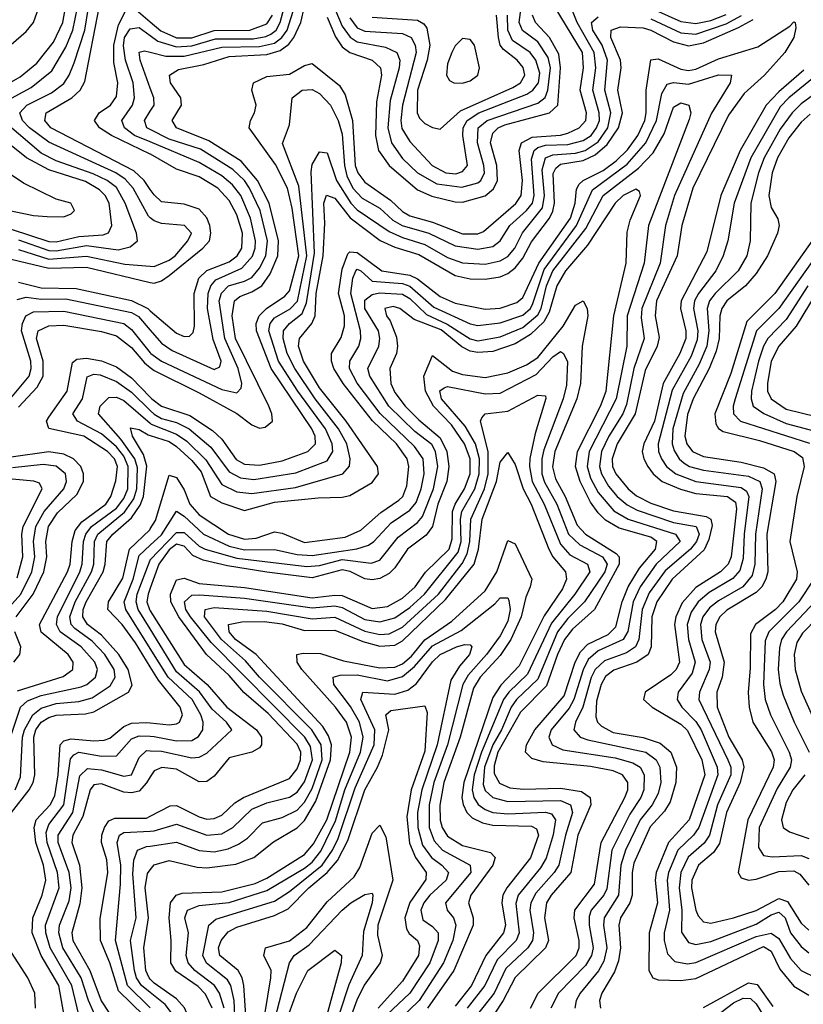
# Model space of a CAD drawing. Header units: inches. Extents: x 501365 to 657855, y 482276 to 547543.
# Tile 222 of 256: x 549653 to 551735, y 536820 to 539438. Entities that reach past the tile are written whole.
import ezdxf

# ---------------------------------------------------------------- set-up
doc = ezdxf.new("R2010")
doc.units = ezdxf.units.IN
doc.header["$MEASUREMENT"] = 0
doc.layers.add('A5543', color=7, linetype='Continuous')
doc.layers.add('A5553', color=7, linetype='Continuous')

msp = doc.modelspace()

# ---------------------------------------------------------------- linework, layer by layer
at = {"layer": 'A5543', "color": 5}
for points, elevation in [([(550000, 538986.3), (549983.7, 539010), (549955.9, 539035.9), (549736, 539150), (549719.5, 539170), (549723.6, 539190), (549791.5, 539230), (549813.3, 539250), (549826.4, 539273.6), (549864.5, 539470), (549857, 539630), (549870, 539670.2), (549885.7, 539694.3), (549890, 539696.8), (549910, 539681.6), (549955.3, 539630), (549997.7, 539550), (550000, 539543.1)], 3420), ([(549555.8, 539230), (549654.3, 539285.7), (549698.3, 539321.7), (549742.3, 539377.7), (549767.7, 539430), (549774.8, 539470)], 3480), ([(549610, 539217.6), (549683, 539257), (549738.6, 539301.4), (549775.5, 539364.5), (549794.3, 539410), (549806.2, 539470)], 3460), ([(549630, 539371.8), (549670, 539406.3), (549689.7, 539430.3), (549703.6, 539470)], 3520), ([(550000, 538911.1), (549995.2, 538915.2), (549954.2, 538990), (549933.6, 539013.6), (549908.6, 539030), (549730, 539111.7), (549679.1, 539150), (549660.4, 539170), (549653.2, 539190), (549672.2, 539210), (549737, 539243), (549770, 539267.9), (549784.7, 539290), (549797.5, 539322.6), (549825.9, 539410), (549836, 539470)], 3440), ([(550000, 539080.4), (549897.3, 539130), (549865.4, 539150), (549851.6, 539170), (549863.9, 539190), (549894.1, 539210), (549910, 539233.5), (549913.9, 539270), (549903.5, 539323.5), (549903.2, 539370), (549915.8, 539424.2), (549936, 539464), (549950, 539474.4), (550000, 539431.7)], 3380), ([(550000, 539112.5), (549958.1, 539130), (549931.4, 539150), (549924.5, 539170), (549952.7, 539210), (549957.7, 539230), (549954.6, 539270), (549934.1, 539330), (549928.4, 539368.4), (549931.6, 539390), (549946.8, 539413.2), (549970, 539417), (550000, 539395.2)], 3360), ([(550000, 539255.9), (549973.1, 539330), (549970, 539351), (549984.9, 539355.1), (550000, 539351.2)], 3340), ([(550000, 539145.5), (549991.2, 539150), (549984.7, 539170), (550000, 539194.2)], 3340), ([(549650, 538852.6), (549730, 538823.8), (549750, 538823.4), (549830, 538837.2), (549914.3, 538825.7), (549946.5, 538833.5), (549965.8, 538850), (549963.6, 538870), (549933, 538950), (549910, 538991.1), (549885.1, 539010), (549848, 539028), (549750, 539062.6), (549710, 539083.1), (549620, 539160)], 3460), ([(549630, 538880.6), (549730, 538848.1), (549750, 538847.1), (549810, 538860.9), (549874.8, 538865.2), (549889.1, 538870.9), (549897.8, 538890), (549890.6, 538950), (549879.6, 538970), (549864.9, 538984.9), (549827.5, 539007.5), (549730, 539038.7), (549671.4, 539070), (549621, 539110)], 3480), ([(549590, 538937.6), (549690, 538916.6), (549726, 538914), (549770, 538913.5), (549790, 538921.4), (549798.8, 538930), (549788.9, 538950), (549750, 538960.5), (549663.2, 539003.2), (549570, 539065.1)], 3520), ([(549650, 538826.6), (549730, 538800.5), (549830, 538808.9), (549932.4, 538787.6), (550000, 538782.2)], 3440), ([(549630, 538800.9), (549730, 538777.3), (549830, 538779.7), (550000, 538739.1)], 3420), ([(549650, 538740), (549710, 538724.9), (549802.7, 538722.7), (549950, 538690.7), (549993, 538670), (550000, 538664)], 3380), ([(549646.6, 538693.4), (549670, 538700.1), (549710, 538694.2), (549775.1, 538695.1), (549950, 538659.5), (549968.6, 538648.6), (550000, 538612.5)], 3360), ([(549611.3, 538410), (549678, 538490), (549683.2, 538510), (549682.1, 538530), (549658.1, 538610), (549660.1, 538630), (549669.3, 538650.7), (549690, 538660.7), (549770, 538663), (549929.5, 538630), (549950, 538613.8), (550000, 538552.1)], 3340), ([(549650, 538407.9), (549699.5, 538460.5), (549715.2, 538490), (549715.6, 538530), (549697.8, 538590), (549702.3, 538610), (549730, 538623.6), (549770, 538625.1), (549870, 538608.5), (549910, 538597.3), (549950, 538566.1), (549984.9, 538524.9), (550000, 538512.7)], 3320), ([(549646.9, 537653.1), (549768.2, 537691.8), (549794, 537710), (549794.8, 537730), (549781.5, 537750), (549710, 537808.9), (549705.7, 537830), (549780.2, 537970), (549787.4, 537990), (549791.9, 538050), (549800.6, 538079.4), (549817.6, 538102.4), (549881.5, 538150), (549895.1, 538170), (549908.4, 538211.6), (549912.5, 538250), (549904.6, 538270), (549885.8, 538290), (549823.5, 538330), (549730, 538350.6), (549724.5, 538370), (549730, 538381.3), (549778.8, 538450), (549793.4, 538526.6), (549805.1, 538534.9), (549830, 538538.1), (549870, 538530.8), (549910, 538514.9), (549950, 538485.1), (550000, 538434)], 3280), ([(549628.7, 537530), (549655.4, 537610), (549673.6, 537626.4), (549710, 537640.9), (549816.3, 537663.7), (549831.5, 537670), (549854.6, 537690), (549859.6, 537710), (549852.4, 537730), (549816.1, 537770), (549760.8, 537810), (549751, 537830), (549753.7, 537850), (549812.5, 537970), (549819, 537990), (549822.6, 538050), (549828.4, 538070), (549844.1, 538090), (549910, 538139.3), (549930, 538164.5), (549940.2, 538190), (549941.4, 538250), (549930, 538277.2), (549910, 538301.7), (549870, 538336.4), (549806.5, 538370), (549794.4, 538390), (549819.5, 538430), (549831.8, 538488.2), (549850, 538495.5), (549866.8, 538493.2), (549910, 538476.1), (549950, 538447.3), (550000, 538398.9)], 3260), ([(549640.5, 537390), (549655.4, 537424.6), (549660.4, 537530), (549665.5, 537550), (549687.6, 537590), (549710, 537607), (549750, 537619.3), (549810, 537624.9), (549845.2, 537634.8), (549893.4, 537666.6), (549906.8, 537690), (549904.2, 537710), (549879.4, 537750), (549845.3, 537785.3), (549799.2, 537819.2), (549789.6, 537830), (549786.5, 537850), (549799.9, 537890), (549843.7, 537970), (549850, 537990), (549851.7, 538050), (549860.9, 538070), (549931.6, 538128.4), (549955.8, 538164.2), (549964.2, 538190), (549966, 538246), (549958.6, 538270), (549922.1, 538322.1), (549862.7, 538390), (549866.8, 538410), (549890, 538432.8), (549910, 538433.8), (549930, 538425.1), (550000, 538364.6)], 3240), ([(549630.8, 537330), (549678.5, 537390), (549688.7, 537410), (549692.8, 537430), (549690.4, 537530), (549696, 537550), (549709.7, 537570.3), (549730, 537582.8), (549750, 537588.5), (549827.7, 537592.3), (549850, 537597.5), (549941.7, 537650), (549951.8, 537668.2), (549941, 537710), (549916.5, 537750), (549870, 537801), (549832.8, 537830), (549820.9, 537850), (549821.9, 537870), (549829.9, 537889.9), (549874.4, 537970), (549880.2, 537990), (549884.7, 538050), (549900.8, 538070), (549950, 538113.2), (549973.1, 538146.9), (549982.3, 538170), (549990.9, 538250.9), (549981.6, 538281.6), (549952.6, 538330), (549947.4, 538352.6), (549970, 538348.5), (549994.3, 538334.3), (550000, 538332.4)], 3220), ([(549643.4, 537850), (549688.6, 537910), (549716.8, 537970), (549725.3, 538010), (549722.3, 538050), (549729.5, 538090), (549753.2, 538126.8), (549804.8, 538175.2), (549822.1, 538210), (549822.3, 538230), (549815.8, 538250), (549796.1, 538270), (549770, 538282.2), (549730, 538288.5), (549630, 538274.2)], 3320), ([(549602.1, 537850), (549656.1, 537910), (549685.5, 537970), (549693.3, 538010), (549690, 538050), (549695.5, 538090), (549717.5, 538130), (549769.9, 538190), (549777.6, 538210), (549774.3, 538230), (549750, 538250.6), (549715, 538255.1), (549634.1, 538245.9)], 3340), ([(549646.5, 537953.5), (549661.2, 538010), (549658.5, 538070), (549662.4, 538090), (549712.4, 538190), (549705.2, 538205.2), (549690.7, 538210.7), (549508, 538228)], 3360), ([(550000, 537716.8), (549960.6, 537780.6), (549925.2, 537830), (549887.5, 537870), (549889.2, 537890), (549926.8, 537953.2), (549944.4, 538030), (549998.4, 538081.6), (550000, 538084)], 3180), ([(550000, 537766.1), (549934.6, 537870), (549930.2, 537890.2), (549954.5, 537950), (549970, 538012.9), (550000, 538040.5)], 3160), ([(550000, 537817.8), (549967.8, 537870), (549962.1, 537890), (549964.9, 537910), (549999.2, 538000.8), (550000, 538001.5)], 3140), ([(550000, 537926.6), (549994.1, 537910), (549990.8, 537890), (549997.7, 537870), (550000, 537866.3)], 3120), ([(549637.6, 537730), (549653, 537750), (549655.8, 537770), (549639.7, 537810)], 3320), ([(549770.9, 536790), (549757.3, 536870), (549710, 536950), (549685.8, 537010), (549687.7, 537050), (549712.9, 537110), (549722.1, 537150), (549716.4, 537190), (549695.9, 537250), (549691.3, 537290), (549697.1, 537310), (549734.3, 537350), (549746, 537374), (549755.4, 537430), (549760.4, 537510), (549770, 537520.3), (549790, 537525.4), (549850, 537520), (549877.8, 537522.2), (549892.1, 537527.9), (549930, 537558.8), (549950, 537567.1), (549990, 537569.3), (550000, 537568.3)], 3180), ([(549815.6, 536770), (549791.6, 536870), (549734.2, 536970), (549722.2, 537010), (549721.2, 537030), (549757.6, 537130), (549753.6, 537170), (549725.5, 537250), (549723.3, 537276.6), (549730, 537297.8), (549770.3, 537350), (549787.8, 537472.2), (549796.5, 537483.5), (549810, 537490), (549870, 537479.6), (549910, 537480.8), (549950, 537526.1), (549970, 537534.1), (550000, 537532.5)], 3160), ([(549862.6, 536770), (549836.1, 536830), (549816.3, 536890), (549767.4, 536970), (549757.2, 537010), (549758.7, 537030), (549784.6, 537095.4), (549790.1, 537130), (549784.6, 537170), (549755.4, 537250), (549754.9, 537270), (549794.4, 537330), (549812.3, 537427.7), (549833.3, 537446.7), (549870, 537443.3), (549930, 537426.7), (549949.9, 537430.1), (549970, 537476.1), (549990, 537494.3), (550000, 537493.9)], 3140), ([(550000, 537424.8), (549990, 537408.7), (549970, 537386.9), (549950, 537381.9), (549930, 537384.3), (549870, 537406.4), (549850, 537403.9), (549840.3, 537390), (549820.6, 537319.4), (549794.4, 537270), (549791.3, 537250), (549811.9, 537190), (549817.7, 537130), (549812.7, 537087.3), (549791.8, 537010), (549793.9, 536990), (549839.3, 536910), (549869, 536829), (549908.8, 536770)], 3120), ([(550000, 536756.4), (549997.1, 536770), (549982.8, 536790), (549915.8, 536855.8), (549892.7, 536930), (549867.8, 536990), (549867.1, 537047.1), (549887.5, 537170), (549884.1, 537204.1), (549870.7, 537250), (549870.9, 537270), (549878, 537290), (549890, 537308.2), (549905.5, 537314.5), (549990, 537315.2), (550000, 537320.3)], 3080), ([(550000, 536810.9), (549939.8, 536870), (549907.2, 536990), (549920.4, 537139.6), (549921.4, 537190), (549912.3, 537250), (549918.4, 537270), (549930, 537276.9), (550000, 537280.6)], 3060), ([(550000, 536851), (549976.2, 536870), (549963.4, 536890), (549958.2, 536910), (549947.2, 536990), (549962.4, 537050), (549953.4, 537166.6), (549956.4, 537203.6), (549965.9, 537230), (549990, 537239.2), (550000, 537240.6)], 3040), ([(550000, 536887.1), (549997.4, 536890), (549988.3, 536910), (549982.6, 536970), (549994.8, 537050), (549986.4, 537130), (549992.4, 537167.6), (550000, 537177.7)], 3020), ([(549695.3, 536810), (549692.9, 536850), (549674.5, 536890), (549622.8, 536970)], 3220)]:
    msp.add_lwpolyline(points, dxfattribs=dict(at, elevation=elevation))
at = {"layer": 'A5553', "color": 5}
for points, elevation in [([(550483.7, 539483.7), (550510, 539420.6), (550531, 539391), (550550, 539378.8), (550624.8, 539364.8), (550655.3, 539350), (550663, 539330), (550661.3, 539310), (550637.5, 539222.5), (550631.1, 539150), (550641, 539110), (550670, 539068.5), (550710.4, 539030), (550761.3, 539001.3), (550827.9, 538992.1), (550870, 539003.5), (550878.6, 539010), (550887.9, 539030), (550886.6, 539050), (550869.5, 539110), (550871.3, 539150), (550895.4, 539170), (551030, 539215.8), (551049.2, 539230.8), (551056.3, 539250), (551063.5, 539310), (551057.1, 539337.1), (551030, 539378.7), (550988.7, 539408.7), (550980.7, 539430), (550996.6, 539550)], 3340), ([(550000, 538512.7), (550010, 538504.6), (550130, 538445.9), (550230.2, 538390.2), (550270, 538360.3), (550290, 538352), (550305.6, 538354.4), (550324.3, 538370), (550323.2, 538390), (550314.6, 538410), (550226.7, 538590), (550217.9, 538650), (550223.7, 538690), (550238.2, 538701.8), (550270, 538713.9), (550296.2, 538730), (550318.4, 538761.6), (550339.3, 538810), (550340.4, 538850), (550316.3, 538950), (550285.3, 539010), (550241.1, 539061.1), (550155.8, 539115.8), (550069.4, 539150), (550057.7, 539170), (550082.9, 539210), (550080.9, 539230), (550053.7, 539270), (550051.2, 539290), (550075, 539305), (550142, 539318), (550210, 539339.3), (550310, 539345.3), (550344.7, 539355.3), (550367.7, 539372.3), (550381.1, 539390), (550399.9, 539430), (550410, 539472.5)], 3320), ([(550000, 538434), (550003.9, 538430), (550030, 538410.4), (550105.4, 538385.4), (550165.2, 538345.2), (550190, 538322.5), (550228.6, 538268.6), (550250, 538256), (550290, 538253.6), (550350, 538264.9), (550418.8, 538290), (550439.2, 538310), (550438.3, 538330), (550429.3, 538350), (550321.4, 538510), (550281.8, 538610), (550281.3, 538630), (550289.3, 538650.7), (550308.7, 538670), (550357.8, 538702.2), (550370, 538716.7), (550395, 538810), (550376.6, 538936.6), (550364.2, 538990), (550332.4, 539052.4), (550263.1, 539150), (550265.9, 539170), (550277.3, 539190), (550281.4, 539210), (550269.9, 539250), (550274, 539270), (550310, 539286.4), (550370, 539292.4), (550410, 539315.5), (550430, 539320.7), (550502.6, 539262.6), (550518, 539238), (550537, 539170), (550544, 539050), (550551.1, 539030), (550570, 539005.6), (550638.1, 538958.1), (550670, 538927.3), (550690, 538916.1), (550750, 538899.3), (550830, 538868), (550870, 538868), (550885.5, 538874.5), (550971.2, 538948.8), (550985.8, 538970), (550989.5, 539010), (550980.7, 539090), (550986.6, 539110), (551015, 539125), (551089.8, 539130.2), (551110, 539135.6), (551139.6, 539150), (551157.3, 539170), (551159, 539190), (551142.4, 539250), (551151.1, 539310), (551148.2, 539350), (551076.2, 539470)], 3280), ([(550000, 539395.2), (550020.4, 539380.4), (550070, 539365.8), (550110, 539368.1), (550173.6, 539386.4), (550273, 539387), (550307.3, 539392.7), (550320.6, 539399.4), (550334.2, 539410), (550345, 539430), (550355.9, 539470)], 3360), ([(550000, 538398.9), (550010, 538389.2), (550030, 538377.5), (550070, 538366.8), (550103.6, 538350), (550161, 538301), (550210, 538235.5), (550239.6, 538219.6), (550275.5, 538215.5), (550386.9, 538233.1), (550470, 538264.8), (550484.8, 538290), (550483.3, 538310), (550465.3, 538350), (550391.9, 538450), (550341, 538530), (550315.1, 538610), (550318.3, 538630), (550330, 538645.4), (550371.3, 538668.7), (550390.8, 538689.2), (550416, 538810), (550395.1, 538995.1), (550351.5, 539108.5), (550370, 539158), (550377.3, 539230), (550403.9, 539250), (550430, 539252.3), (550450, 539241.3), (550479, 539210), (550499.6, 539170), (550510, 539132.8), (550515.8, 539050), (550522.1, 539022.1), (550538.1, 538990), (550563.2, 538963.2), (550610, 538936.1), (550644.9, 538904.9), (550669.1, 538890), (550739.9, 538870), (550810, 538836.1), (550870, 538827.4), (550910, 538834.9), (550930, 538849.4), (550955.7, 538890), (551000, 538930), (551015.3, 538950), (551019.8, 538970), (551013.3, 539066.7), (551020, 539090), (551030, 539098), (551050, 539103.7), (551110, 539105.5), (551150, 539116.3), (551171.2, 539130), (551186.1, 539150), (551193.4, 539170), (551192.6, 539190), (551175.9, 539250), (551183.7, 539310), (551179.5, 539350), (551134.5, 539430), (551118.8, 539470)], 3260), ([(550000, 539351.2), (550040.9, 539340.9), (550090, 539340.2), (550190, 539364.3), (550290, 539366), (550330, 539375.2), (550349.9, 539390.1), (550363.6, 539410), (550379.4, 539460.6)], 3340), ([(551342.6, 539462.6), (551410, 539432.6), (551450, 539427.4), (551490, 539435.4), (551530, 539451)], 3260), ([(550000, 539431.7), (550027.8, 539407.8), (550070, 539389.1), (550110, 539389.7), (550170, 539408.4), (550264.6, 539410), (550310, 539426.5), (550325, 539450)], 3380), ([(550000, 538364.6), (550002.5, 538362.5), (550070, 538335.9), (550097, 538317), (550147.4, 538267.4), (550190, 538202.2), (550230, 538182), (550270, 538178.3), (550386.2, 538193.8), (550511.8, 538230), (550529.2, 538250.8), (550531.2, 538270), (550522.1, 538310), (550500.1, 538350), (550437.9, 538430), (550383.9, 538510), (550363.8, 538550), (550353.1, 538590), (550354.2, 538610), (550370.1, 538629.9), (550403.9, 538656.1), (550415.2, 538684.8), (550436.6, 538816.6), (550427.3, 539032.7), (550430, 539053), (550450, 539086.3), (550470, 539084), (550495.1, 539010), (550532.5, 538950), (550550, 538932.3), (550634.6, 538874.6), (550670, 538858.3), (550730, 538840.2), (550790, 538805.7), (550830, 538791.3), (550890, 538787.6), (550930, 538796.8), (550950, 538807.7), (550968.6, 538830), (550989, 538871), (551042.6, 538937.4), (551047.8, 538970), (551041.5, 539038.5), (551050.1, 539069.9), (551070, 539078.7), (551130, 539082.9), (551156.1, 539090), (551190, 539113), (551216.1, 539150), (551223.5, 539190), (551207.7, 539250), (551215.2, 539330), (551200.7, 539370), (551176.2, 539410), (551172.4, 539430), (551190, 539444.9)], 3240), ([(550000, 538332.4), (550050, 538315.9), (550070, 538302.9), (550110, 538265.9), (550135.3, 538235.3), (550159.9, 538170), (550190, 538153.1), (550250, 538133.1), (550330, 538155.3), (550446.5, 538166.5), (550510, 538167.9), (550530, 538172.6), (550590, 538206.9), (550606.4, 538230), (550604, 538250), (550520.2, 538370), (550450, 538459.3), (550406.7, 538530), (550393.7, 538570), (550396.1, 538590), (550429.7, 538630.3), (550438.5, 538650), (550440.7, 538710), (550459.3, 538810), (550463.6, 538896.4), (550461.2, 538950), (550468.5, 538971.5), (550490, 538963), (550530.8, 538910.8), (550610.8, 538850.8), (550650, 538832.4), (550713.3, 538813.3), (550810, 538757.3), (550850, 538748.4), (550890, 538747.4), (550930, 538753.7), (550950, 538762.4), (550970, 538777.8), (550990, 538803.6), (551013.1, 538846.9), (551060.9, 538910), (551070, 538928.4), (551074.4, 538950), (551070.9, 539029.1), (551077.3, 539042.7), (551090, 539053.1), (551150, 539063.6), (551181.9, 539078.1), (551213.9, 539106.1), (551244.5, 539150), (551254.9, 539190), (551242.6, 539250), (551251.1, 539310), (551249.2, 539330), (551223.8, 539390), (551224.7, 539410), (551250, 539418.2), (551310, 539415.6), (551330.1, 539410), (551390, 539378.5), (551430, 539368.5), (551470, 539376.4), (551563.3, 539416.7), (551601.7, 539438.4)], 3220), ([(550000, 538084), (550014.1, 538105.9), (550050, 538226.9), (550070, 538220.9), (550090, 538187.6), (550104.7, 538150), (550130, 538121.2), (550208.1, 538070), (550250, 538056.5), (550280.9, 538059.1), (550330, 538076), (550350, 538072.1), (550410, 538047.6), (550518.1, 538061.9), (550559.8, 538080.2), (550612.9, 538127.1), (550660.2, 538159.8), (550670.9, 538170), (550682, 538198), (550687.2, 538250), (550682.9, 538270), (550654.3, 538310), (550590.7, 538370.7), (550512.2, 538470), (550488.1, 538510), (550481.5, 538530), (550481.8, 538550), (550507.4, 538592.6), (550516, 538624), (550516, 538650), (550499.8, 538710), (550510, 538774.4), (550525.2, 538814.8), (550530, 538820.8), (550550, 538818.9), (550615, 538770), (550690, 538758.6), (550710, 538748.2), (550770, 538701.9), (550810, 538684.2), (550890, 538668.2), (550930, 538670.6), (550974.1, 538685.9), (550990, 538698.7), (551032.9, 538790), (551116.5, 538910), (551129.4, 538950), (551132.6, 538987.4), (551140.1, 538999.9), (551150.3, 539010), (551203.7, 539036.3), (551237.7, 539062.3), (551268.5, 539091.5), (551295.5, 539130), (551314, 539170), (551318.2, 539190), (551318.2, 539250), (551330, 539330.7), (551350, 539333.6), (551410, 539305.6), (551430, 539302.7), (551450, 539306.2), (551510, 539333.7), (551614.4, 539365.6), (551699.9, 539420.1), (551710, 539431.9), (551713.6, 539430), (551715.7, 539415.7), (551710.1, 539390.1), (551686.3, 539350), (551632.1, 539290), (551578.4, 539241.6), (551536.6, 539183.4), (551441.4, 538990), (551412.3, 538890), (551400.1, 538810), (551345.4, 538690), (551341.5, 538650), (551352.4, 538592.4), (551347.2, 538570), (551315.4, 538504.6), (551288.6, 538390), (551240.9, 538310), (551227.3, 538270), (551228.6, 538250), (551237.4, 538230), (551269.8, 538190), (551291.9, 538171.9), (551330, 538152.7), (551390, 538131.5), (551476.9, 538116.9), (551489.7, 538109.7), (551492.8, 538092.8), (551484.5, 538055.5), (551471.9, 538028.1), (551387.3, 537950), (551345.8, 537890), (551333.2, 537850), (551331.3, 537770), (551322.7, 537750), (551293.1, 537730), (551232, 537708), (551210, 537691.2), (551198, 537670), (551186.2, 537626.2), (551184, 537584), (551188.8, 537570), (551199, 537559), (551230, 537542.4), (551310, 537529.7), (551354.6, 537514.6), (551383.1, 537490), (551398.1, 537450), (551396.8, 537410), (551381.6, 537358.4), (551366.2, 537333.8), (551328.4, 537291.6), (551284.8, 537195.2), (551280.3, 537170), (551280.3, 537110), (551274.8, 537090), (551249.8, 537050), (551245, 537030), (551249.7, 536970), (551244.3, 536935.7), (551233.4, 536906.6), (551199.8, 536850), (551193.5, 536830), (551196, 536810)], 3180), ([(550470, 539444.1), (550491.9, 539391.9), (550510, 539365.7), (550530.2, 539350.2), (550589.7, 539329.7), (550611.8, 539310), (550614.4, 539290), (550601.1, 539218.9), (550598.3, 539130), (550606.6, 539090), (550634.8, 539050), (550710, 538985.3), (550748.1, 538968.1), (550810, 538953.2), (550830, 538952.5), (550890, 538969.6), (550912.5, 538987.5), (550922.9, 539010), (550921.2, 539050), (550904.3, 539110), (550910, 539135.6), (550924.4, 539150), (550942.2, 539157.8), (551061.3, 539190), (551083.1, 539210), (551090.4, 539310), (551085.8, 539345.8), (551060.6, 539390), (551023.3, 539430), (551015.5, 539450)], 3320), ([(550530, 539442.8), (550550, 539415.8), (550570, 539407.3), (550670, 539401), (550693.6, 539390), (550704.2, 539370), (550706.3, 539350), (550670.3, 539210.3), (550665.6, 539170), (550668.4, 539148.4), (550690, 539113.8), (550749.2, 539050), (550785.7, 539030), (550811.9, 539028.1), (550830, 539033.9), (550843.4, 539050), (550830.7, 539130), (550831.5, 539150), (550842.1, 539170), (550873, 539190), (551000.6, 539239.4), (551016.9, 539250), (551031.3, 539270), (551035.3, 539295.3), (551024.8, 539330), (551009.9, 539350), (550962.2, 539382.2), (550950.1, 539410), (550949.5, 539450)], 3360), ([(550590, 539444.5), (550710, 539436.4), (550726.7, 539426.7), (550735, 539415), (550743, 539370), (550735.6, 539330), (550710.5, 539250), (550709.3, 539190), (550715.6, 539175.6), (550730, 539161.9), (550750, 539150.6), (550770, 539146.2), (550824.5, 539195.5), (550963, 539257), (550983.4, 539270), (550994.9, 539290), (550990.6, 539310.6), (550974.6, 539330), (550938.4, 539358.4), (550929.8, 539370), (550925, 539390), (550920.3, 539450)], 3380), ([(551330, 539439.7), (551410, 539402.5), (551450, 539398.7), (551530, 539426.4), (551570.9, 539449.1)], 3240), ([(551736.5, 539303.5), (551670, 539246), (551636.8, 539210), (551567.8, 539090), (551516.2, 538970), (551479.2, 538820.8), (551411.1, 538690), (551409, 538670), (551423.1, 538610), (551423, 538590), (551407.3, 538550), (551362.6, 538470), (551339.9, 538370), (551311.4, 538310), (551307.3, 538290), (551311.3, 538270), (551321.9, 538250), (551336.3, 538230), (551360.6, 538210), (551409.3, 538189.3), (551450, 538178.2), (551533.6, 538170), (551555.1, 538155.1), (551557.5, 538137.5), (551543.7, 538010), (551535.6, 537990), (551515.2, 537970), (551450, 537927.7), (551413.1, 537886.9), (551396.6, 537850), (551393.5, 537830), (551406.6, 537730), (551397.6, 537710), (551383.7, 537696.3), (551315, 537650), (551310.8, 537630), (551333.4, 537610), (551410, 537565), (551427.8, 537547.8), (551465.4, 537470), (551473.7, 537430), (551432.3, 537310), (551377.2, 537250), (551344.1, 537170), (551341.3, 537150), (551347.5, 537090), (551326, 537010), (551325.1, 536910), (551335.9, 536890), (551350, 536885.3), (551410, 536883.3), (551450, 536889), (551630, 536973.5), (551650, 536961), (551673, 536913), (551710, 536867.9), (551750, 536844.4)], 3220), ([(550000, 538040.5), (550030, 538068.2), (550070, 538130.9), (550090, 538118), (550141.8, 538070), (550210, 538037.7), (550250, 538028.2), (550330, 538029.3), (550390, 538016.1), (550430, 538013.4), (550548.7, 538031.3), (550579.7, 538040.3), (550594.3, 538050), (550639.9, 538100.1), (550690, 538133.9), (550706.2, 538153.8), (550719.6, 538190), (550728.2, 538230), (550725.1, 538270), (550702.5, 538302.5), (550610.7, 538390.7), (550550, 538471.5), (550529.7, 538510), (550530.2, 538530), (550554.1, 538570), (550559.8, 538590), (550558.6, 538610), (550532.6, 538710), (550537.8, 538750), (550546.1, 538770), (550550, 538774.3), (550559.1, 538770), (550590, 538742), (550670, 538736.1), (550690, 538729.4), (550753.6, 538673.6), (550850, 538628.8), (550870, 538625), (550930, 538631.8), (550990, 538652), (551010, 538669.4), (551016.7, 538683.3), (551046.4, 538773.6), (551132.5, 538890), (551174.9, 538985.1), (551266.9, 539053.1), (551317.2, 539110), (551345.2, 539170), (551359, 539241), (551374, 539266), (551390, 539270.6), (551430, 539266), (551510, 539291.3), (551544.9, 539290), (551541.2, 539270), (551491.2, 539188.8), (551392.8, 538970), (551369.4, 538890), (551355.4, 538790), (551306.6, 538670), (551304.6, 538644.6), (551312.2, 538590), (551284.8, 538510), (551265.1, 538414.9), (551255.5, 538390), (551218.2, 538330), (551199.1, 538290), (551193.4, 538250), (551198.8, 538230), (551217.3, 538197.3), (551240.3, 538170), (551267.7, 538147.7), (551294, 538134), (551390, 538101), (551450.6, 538090.6), (551458.3, 538070), (551451.3, 538050), (551435.5, 538030), (551368, 537972), (551325.7, 537914.3), (551307.4, 537870), (551298.4, 537790), (551289.5, 537770.5), (551265.8, 537754.2), (551207, 537733), (551182.5, 537710), (551171.6, 537688.4), (551149.7, 537610.3), (551130.3, 537570), (551125.6, 537550), (551142.8, 537530), (551163.1, 537523.1), (551317.1, 537490), (551344.2, 537470), (551354.2, 537450), (551357.1, 537410), (551350, 537380.4), (551333.5, 537350), (551302.1, 537310), (551262.9, 537230), (551250.5, 537190), (551244.1, 537110), (551206.4, 537050), (551204.3, 537030), (551213.1, 536970), (551205.6, 536934.4), (551191.1, 536908.9), (551142.8, 536850), (551132, 536830), (551128.4, 536810)], 3160), ([(551770, 539289.5), (551696.8, 539230), (551674.1, 539205.9), (551595.6, 539070), (551551.8, 538950), (551534.4, 538850), (551522.4, 538810), (551503.3, 538770), (551456.5, 538710), (551446.4, 538690), (551443.4, 538670), (551454.8, 538610), (551453.6, 538586.4), (551437, 538543), (551387.1, 538452.9), (551349.3, 538310), (551350.9, 538290), (551358.9, 538270), (551372.1, 538250), (551396.3, 538230), (551450, 538209.7), (551570, 538193.8), (551584.2, 538184.2), (551590.4, 538170), (551577.8, 538070), (551575.2, 538004.8), (551566.6, 537973.4), (551547.7, 537952.3), (551485.5, 537914.5), (551456.1, 537890), (551437.2, 537862.8), (551427, 537830), (551430.2, 537790), (551448.2, 537730), (551439.6, 537700.4), (551402.6, 537650), (551400.4, 537630), (551412.4, 537610), (551450, 537572.1), (551463.8, 537550), (551506.9, 537450), (551508.1, 537430), (551457.4, 537290), (551443.7, 537270), (551402.2, 537230), (551377.3, 537170), (551373.5, 537150), (551379.7, 537070), (551365.8, 537010), (551366, 536990), (551374.5, 536954.5), (551394, 536934), (551427.6, 536927.6), (551450, 536931.1), (551610, 537000.1), (551650, 537009.2), (551670, 536995), (551701.5, 536941.5), (551730, 536909.8), (551770, 536890.1)], 3240), ([(550000, 539194.2), (550009.9, 539210), (550009.4, 539230), (550000, 539255.9)], 3340), ([(551785.4, 539254.6), (551730, 539214.1), (551705.4, 539190), (551673.8, 539146.2), (551631.3, 539070), (551616.1, 539030), (551596, 538950), (551593.9, 538850), (551585.1, 538810), (551561.9, 538770), (551500.8, 538710), (551486, 538690), (551479.7, 538670), (551484.4, 538610), (551478.8, 538570), (551458.4, 538521.6), (551415.9, 538444.1), (551388.9, 538350), (551386.8, 538310), (551392.3, 538292.3), (551405.5, 538270), (551418.6, 538258.6), (551432.7, 538250), (551470, 538239.6), (551590, 538223.9), (551619.6, 538210), (551625.8, 538190), (551608.2, 538070), (551607, 537990), (551599.7, 537960.3), (551574.8, 537930), (551510, 537892.9), (551486.3, 537873.7), (551468.7, 537850), (551462.2, 537830), (551465.7, 537790), (551487.5, 537730), (551485.6, 537710), (551459.3, 537650), (551457.4, 537630), (551534.8, 537470), (551542.8, 537450), (551542.6, 537430), (551507.7, 537350), (551486, 537270), (551471.9, 537248.1), (551429, 537211), (551409.7, 537170), (551405.6, 537130), (551412.9, 537070), (551411.8, 537011.8), (551430, 536984.7), (551450, 536979.4), (551490, 536987.3), (551610, 537032.9), (551650, 537057.9), (551670, 537064.9), (551687, 537050), (551701.8, 537010), (551730, 536973.5), (551750, 536956.5)], 3260), ([(550000, 538001.5), (550070, 538074.5), (550090, 538073.9), (550130, 538037.6), (550146.2, 538030), (550230, 538006.3), (550416, 537984), (550450, 537986.6), (550510, 538002.2), (550587.1, 537992.9), (550610, 538000.9), (550658.5, 538061.5), (550710, 538100.6), (550723, 538117), (550752.8, 538190), (550764.2, 538250), (550757.6, 538290), (550747.9, 538307.9), (550703.2, 538343.2), (550633.9, 538410), (550583.2, 538490), (550578.2, 538510), (550607.2, 538570), (550610.2, 538590), (550606.3, 538610), (550570.3, 538670), (550570, 538691.6), (550590, 538707.1), (550609, 538711), (550670, 538707.6), (550690, 538696.3), (550733.6, 538653.6), (550788.5, 538628.5), (550850, 538588.9), (550870, 538584.1), (550930, 538594.1), (550990, 538619.5), (551030, 538652.5), (551038.6, 538670), (551052.9, 538730), (551069.7, 538770), (551157.6, 538882.4), (551203.5, 538970), (551297.3, 539042.7), (551336.5, 539083.5), (551365.8, 539134.2), (551390, 539205.4), (551410, 539216.1), (551431.3, 539210), (551436.3, 539190), (551432.3, 539172.3), (551324.2, 538890), (551312.1, 538790), (551267.6, 538650), (551266.5, 538570), (551238.3, 538430), (551166.2, 538290), (551161.1, 538250), (551170, 538218.5), (551190, 538180.2), (551232, 538132), (551270, 538109.7), (551395.3, 538070), (551407.7, 538050), (551344.7, 537990), (551301.4, 537930), (551283.5, 537890), (551268.9, 537811.1), (551257.1, 537790), (551190, 537759.5), (551163.6, 537736.4), (551150, 537709.5), (551125.9, 537630), (551112.8, 537607.2), (551065.7, 537550), (551059.5, 537530), (551068, 537510), (551096.1, 537496.1), (551235, 537475), (551282.3, 537462.3), (551301.4, 537450), (551312.4, 537430), (551311.9, 537390), (551303.5, 537370), (551274.1, 537325.9), (551226.6, 537230), (551213.1, 537126.9), (551205, 537110), (551172, 537070), (551166.2, 537053.8), (551165.9, 537030), (551176.8, 536970), (551172.9, 536950), (551156.6, 536923.4), (551084.4, 536850), (551064.2, 536810)], 3140), ([(551753.3, 539186.7), (551730, 539165.2), (551696.8, 539123.2), (551666.8, 539070), (551652.2, 539030), (551643.6, 538970), (551650, 538938.4), (551667.8, 538907.8), (551670.9, 538890), (551666.9, 538870), (551639.8, 538810), (551610, 538762.5), (551581.4, 538730), (551532.5, 538690), (551518.5, 538670), (551513.3, 538650), (551511.8, 538590), (551503.4, 538556.6), (551485, 538510), (551442.6, 538430), (551427.7, 538387.7), (551420.6, 538330), (551425.7, 538310), (551440.7, 538290), (551470, 538275.9), (551570, 538261.3), (551630, 538246.6), (551658.1, 538230), (551662.1, 538210), (551638.4, 538070), (551641, 537970), (551636.2, 537950), (551625.2, 537930), (551610, 537914.8), (551532.4, 537867.6), (551513.2, 537850), (551502.8, 537830), (551500.8, 537810), (551524.7, 537730), (551519.7, 537690), (551505.8, 537650), (551506.5, 537610), (551537.2, 537530), (551572.9, 537470), (551577.6, 537450), (551567.9, 537410), (551531.3, 537330), (551512.8, 537247.2), (551496.3, 537223.7), (551456.7, 537190), (551439.2, 537150), (551438.6, 537130), (551449.9, 537069.9), (551455.6, 537055.6), (551470, 537039.3), (551490, 537035.8), (551550.1, 537050.1), (551610, 537069.3), (551670, 537101.4), (551693.7, 537093.7), (551730, 537035.9), (551750, 537016.9)], 3280), ([(550000, 538552.1), (550001.7, 538550), (550029.4, 538530), (550190, 538454.3), (550230, 538445.9), (550241.7, 538458.3), (550243.5, 538470), (550233.8, 538510), (550198.3, 538590), (550183.1, 538690), (550189.2, 538710.8), (550208.2, 538730), (550250, 538742), (550270, 538752.6), (550290, 538776.8), (550307.4, 538810), (550311.7, 538850), (550292.2, 538930), (550263.7, 538990), (550250, 539010), (550219.1, 539039.1), (550133, 539093), (550050, 539119.8), (550000, 539145.5)], 3340), ([(550000, 538612.5), (550030, 538577.9), (550058.2, 538558.2), (550170, 538507.7), (550185, 538515), (550188, 538530), (550167.1, 538587.1), (550152.3, 538670), (550153.7, 538710), (550160.8, 538730), (550173.8, 538746.2), (550243.3, 538776.7), (550271.3, 538808.7), (550278.8, 538830), (550279.5, 538850), (550266.5, 538910), (550240.8, 538970), (550218.5, 538998.5), (550190, 539022.3), (550130, 539058.3), (550000, 539112.5)], 3360), ([(550000, 538664), (550070, 538603.9), (550090, 538594.9), (550104, 538596), (550114.3, 538605.7), (550117.6, 538622.4), (550116.6, 538710), (550129.4, 538750), (550150, 538770.8), (550210, 538793.6), (550230.4, 538809.6), (550243, 538830), (550244.8, 538870), (550230, 538918.7), (550210, 538957.1), (550179.3, 538990), (550130, 539019.6), (550070, 539040.3), (550000.3, 539080.3), (550000, 539080.4)], 3380), ([(551886.2, 539030), (551659.6, 538710), (551585.1, 538634.9), (551543.1, 538496.9), (551500.6, 538390), (551503.2, 538363.2), (551510.4, 538350.4), (551522.7, 538342.7), (551619, 538319), (551710.9, 538290), (551733.5, 538273.5), (551737.4, 538250), (551718.2, 538170), (551699.5, 538050), (551719, 537970), (551717.2, 537950), (551680.9, 537890), (551661.7, 537870), (551608.1, 537830), (551594.7, 537805.3), (551594.6, 537714.6), (551588.6, 537648.6), (551591.2, 537610), (551601.3, 537570), (551651.1, 537491.1), (551657.6, 537470), (551655, 537450), (551587.9, 537310), (551562.3, 537170), (551570, 537155.8), (551590, 537150.1), (551610, 537152.5), (551670, 537173.2), (551710, 537174.5), (551726.1, 537166.1), (551750, 537136.3)], 3320), ([(551010, 536810), (551030.6, 536850), (551131.6, 536950), (551139.5, 536970), (551139.4, 536990), (551126, 537050), (551128.6, 537070), (551180.6, 537139.4), (551198.5, 537250), (551261.2, 537370), (551268.9, 537390), (551269, 537410), (551255, 537430), (551230, 537441), (551170, 537452.6), (551044.3, 537464.3), (551013.5, 537473.5), (550997.2, 537490), (550999.7, 537510), (551021.5, 537550), (551099.6, 537640.4), (551129.3, 537730), (551143.2, 537756.8), (551162.9, 537777.1), (551216.7, 537803.3), (551236.8, 537823.2), (551253.7, 537890), (551269.7, 537930), (551300.4, 537979.6), (551342.5, 538030), (551345.9, 538050), (551330, 538062.3), (551245.6, 538085.6), (551210, 538107.5), (551190, 538126.3), (551170, 538155.3), (551142.3, 538210), (551130.2, 538250), (551134.9, 538290), (551196.8, 538410), (551211.5, 538450), (551231.5, 538650), (551265, 538790), (551267.1, 538872.9), (551275.2, 538904.8), (551302.9, 538970), (551300.4, 538980.4), (551290, 538986.6), (551256.7, 538970), (551235.2, 538950), (551161.5, 538838.5), (551103.8, 538770), (551080.6, 538730), (551059.6, 538660.4), (551045.8, 538634.2), (551010, 538600.7), (550970, 538575.7), (550910, 538555.6), (550870, 538552.5), (550850, 538556.6), (550828, 538568), (550773, 538613), (550700.8, 538640.8), (550662.8, 538670), (550645.1, 538674.9), (550623.5, 538670), (550627.5, 538650), (550637.2, 538637.2), (550654, 538594), (550657.3, 538570), (550654, 538550), (550636.4, 538510), (550639, 538470), (550650, 538446.8), (550677.7, 538410), (550713.4, 538373.4), (550770, 538326.1), (550787.7, 538290), (550793.6, 538250), (550787.8, 538210), (550763.7, 538150), (550749.7, 538090), (550733.2, 538066.8), (550683.9, 538030), (550650, 537980.1), (550634.4, 537965.6), (550610, 537952), (550590, 537948.5), (550570, 537951.3), (550530.9, 537970.9), (550510, 537974.8), (550430, 537953.6), (550310, 537968.9), (550205.3, 537985.3), (550140.6, 538000.6), (550112.7, 538012.7), (550090, 538037.7), (550070, 538043.2), (550050, 538027.8), (550022.6, 537990), (550000, 537926.6)], 3120), ([(550000, 538739.1), (550010, 538736.7), (550030, 538743.2), (550050, 538757.3), (550139.7, 538830), (550156.9, 538850), (550160.7, 538870), (550158.3, 538890), (550150, 538910.7), (550130, 538933.9), (550090, 538947.4), (550030, 538953.2), (550010, 538971.8), (550000, 538986.3)], 3420), ([(550000, 538782.2), (550010, 538781.4), (550050, 538797.9), (550066.3, 538810), (550099.9, 538850), (550109.2, 538870), (550090.7, 538890), (550030, 538895.4), (550010, 538902.6), (550000, 538911.1)], 3440), ([(551778, 538822), (551670.3, 538669.7), (551611.2, 538610), (551554, 538430), (551548.9, 538410), (551550.1, 538390), (551568.7, 538370), (551751.8, 538311.8)], 3340), ([(551747.6, 538730), (551690, 538640.8), (551641.4, 538590), (551629.2, 538570), (551616.1, 538530), (551597.9, 538450), (551596.4, 538430), (551601.8, 538410), (551630.2, 538390.2), (551690, 538364.3), (551780.4, 538340.4)], 3360), ([(551784.8, 538735.2), (551716.8, 538623.2), (551670, 538569.6), (551650.4, 538530), (551639.8, 538470), (551640, 538450), (551649.6, 538429.6), (551690, 538402.1), (551770, 538382.6)], 3380), ([(550000, 537320.3), (550052.6, 537347.4), (550070, 537348.6), (550130, 537318.1), (550150, 537312.5), (550170, 537313.8), (550190, 537323), (550224.7, 537355.3), (550247.7, 537370), (550370, 537420.4), (550390, 537445.8), (550399.4, 537470), (550399.7, 537490), (550390, 537511.5), (550313.4, 537593.4), (550248.8, 537648.8), (550210, 537693.7), (550149.5, 537750), (550075.6, 537850), (550054.7, 537890), (550054, 537910), (550070, 537948.8), (550090, 537952.7), (550130, 537938.8), (550250, 537928.3), (550430, 537900.2), (550490, 537908), (550510, 537906.6), (550590, 537872.2), (550630, 537877.4), (550670, 537899.5), (550703.8, 537930), (550731.3, 537968.7), (550794.1, 538030), (550802.6, 538057.4), (550803.1, 538130), (550810.4, 538150), (550835.4, 538190), (550849.7, 538230), (550849.8, 538270), (550835.3, 538310), (550800.6, 538360.6), (550752.8, 538410), (550731.3, 538450), (550727.3, 538490), (550750, 538545.2), (550803.2, 538503.2), (550830, 538494.4), (550890, 538486.7), (550950, 538499.1), (551000.2, 538519.8), (551030, 538539.8), (551096.9, 538623.1), (551130, 538678.4), (551150, 538690.1), (551160.9, 538670), (551162.4, 538650), (551147.5, 538570), (551143.3, 538470), (551133.1, 538430), (551074.8, 538290), (551068.7, 538248.7), (551076.8, 538216.8), (551102.2, 538170), (551134, 538094), (551156.2, 538070), (551238.3, 538018.3), (551245.8, 538010), (551245.6, 537990), (551180.9, 537870), (551122.4, 537817.6), (551101.1, 537790), (551082.1, 537750), (551053.3, 537666.7), (550983.5, 537596.5), (550924, 537490), (550914.2, 537454.2), (550913.7, 537433.7), (550927.9, 537407.9), (550955.4, 537395.4), (550991.8, 537391.8), (551090, 537394.9), (551145.8, 537385.8), (551168.7, 537370), (551170.5, 537350), (551136, 537270), (551117.9, 537170), (551064.9, 537110), (551052.6, 537090), (551047.5, 537050), (551057.9, 536990), (551050, 536970), (550970, 536891.7), (550938.1, 536830), (550890, 536757.5)], 3080), ([(550000, 537280.6), (550010, 537281.1), (550070, 537299.3), (550150, 537270), (550190, 537273.4), (550218.9, 537290), (550270, 537339.2), (550310, 537355.5), (550370, 537370.5), (550390, 537383.7), (550410, 537411.8), (550430.6, 537470), (550425.6, 537505.6), (550410.3, 537530.3), (550161.6, 537781.6), (550106.5, 537850), (550094.5, 537870), (550091.3, 537890), (550110, 537907.4), (550131.3, 537908.7), (550250, 537899.5), (550430, 537874), (550490, 537879.5), (550510, 537875.2), (550570, 537843), (550610, 537836.4), (550650, 537847.2), (550690, 537874.9), (550729.1, 537910), (550818.1, 538021.9), (550826.3, 538050), (550824.1, 538110), (550828, 538130), (550862.1, 538190), (550874.1, 538230), (550875.2, 538270), (550864.5, 538310), (550836.6, 538356.6), (550773.6, 538430), (550769.2, 538450.8), (550780.8, 538459.2), (550790, 538462.1), (550890, 538442.5), (550930, 538444.3), (551025.3, 538494.7), (551070, 538541), (551090, 538555.4), (551098.4, 538550), (551108.3, 538528.3), (551106, 538466), (551097.5, 538430), (551046, 538294), (551040.5, 538270), (551040.7, 538230), (551047.7, 538207.7), (551080, 538150), (551111.6, 538070), (551141.1, 538041.1), (551201.5, 538010), (551213.7, 537990), (551207.5, 537970), (551154.2, 537890), (551110, 537845.7), (551082.5, 537810), (551030, 537684.5), (550972.9, 537630), (550959.2, 537610), (550933.3, 537550), (550909.9, 537510.1), (550888.3, 537450), (550884.6, 537404.6), (550890, 537388.5), (550910, 537370), (550950, 537359.3), (551090, 537362.1), (551116.4, 537350), (551121.8, 537330), (551103, 537270), (551086, 537190), (551073.6, 537170), (551024.6, 537115.4), (551011.3, 537090), (551008.6, 537070), (551018, 537010), (551015.5, 536990), (551003.1, 536970), (550944.8, 536915.1), (550913.9, 536850), (550867.2, 536790)], 3060), ([(550000, 537240.6), (550070, 537251), (550130, 537229.3), (550170, 537225.1), (550206.6, 537233.4), (550234.5, 537245.5), (550258.3, 537261.6), (550297.9, 537302.1), (550350, 537316.7), (550390, 537336.4), (550410, 537357.7), (550430, 537393.8), (550456.3, 537470), (550454.1, 537510), (550429.5, 537549.5), (550290, 537689.3), (550253, 537733), (550189.6, 537789.6), (550144.4, 537850), (550145.7, 537870), (550170, 537874.7), (550310, 537865.2), (550430, 537844.7), (550490, 537849.2), (550570, 537812.4), (550610, 537803), (550634.7, 537805.3), (550670, 537822.2), (550766.3, 537910), (550828.4, 537991.6), (550842.5, 538017.5), (550849.1, 538050), (550851.7, 538110), (550887.8, 538190), (550897.7, 538230), (550897.9, 538290), (550877.2, 538370), (550880.7, 538379.3), (550890.3, 538389.7), (550950, 538396.9), (551030, 538439.1), (551050, 538437.3), (551050.8, 538430.8), (551022.7, 538337.3), (551008.8, 538271.2), (551007.8, 538250), (551014.9, 538210), (551046.4, 538150), (551090, 538042.9), (551115.2, 538015.2), (551162.3, 537990), (551168.5, 537970), (551127.9, 537910), (551066.5, 537833.5), (551002.3, 537697.7), (550952.9, 537650), (550938.6, 537630), (550880.4, 537490), (550860.9, 537430), (550855.8, 537390), (550860.2, 537370), (550871.3, 537351.3), (550890, 537337.7), (550910.3, 537330.3), (550950, 537326), (551050.4, 537330.4), (551066.1, 537326.1), (551077.2, 537310), (551070.9, 537270.9), (551051.7, 537208.3), (551037, 537183), (550977.5, 537110), (550971.8, 537088.2), (550980.3, 537010), (550972.7, 536990), (550921.7, 536938.3), (550889, 536870), (550842.3, 536810)], 3040), ([(550000, 537177.7), (550010, 537191), (550050, 537202.6), (550124.7, 537184.7), (550150, 537183.2), (550227, 537193), (550275.3, 537210), (550327.8, 537252.2), (550390, 537289.1), (550410, 537308.6), (550439.8, 537360.2), (550479, 537470), (550481.8, 537510), (550474, 537534), (550458.5, 537558.5), (550280.9, 537750), (550226.7, 537790), (550209.4, 537810), (550208.1, 537830), (550242.9, 537837.1), (550302.2, 537837.8), (550350, 537831.5), (550410, 537813.6), (550490, 537814.7), (550564.6, 537784.6), (550610, 537771.7), (550650, 537774.8), (550670, 537786.6), (550784.1, 537895.9), (550860.3, 537990), (550872.6, 538030), (550882, 538110), (550919.7, 538210), (550930, 538261.5), (550950, 538286.8), (550970, 538254.8), (550990.7, 538190), (551012.2, 538150), (551059.2, 538030), (551070, 538009.2), (551103.2, 537970), (551105.7, 537950), (551095.5, 537924.5), (551047, 537853), (550980.5, 537719.5), (550931.4, 537668.6), (550910, 537635.8), (550832.8, 537410), (550828.1, 537370), (550831.2, 537351.2), (550841.2, 537330), (550855.6, 537315.6), (550882.6, 537302.6), (550910, 537296.4), (551013.2, 537293.2), (551026.6, 537286.6), (551032, 537270), (551010.7, 537209.3), (550947.4, 537130), (550937, 537110), (550933.8, 537090), (550943.8, 537030), (550939, 537010), (550891.5, 536950), (550853.9, 536870), (550810, 536815.3)], 3020), ([(550164.1, 536810), (550146.8, 536846.8), (550127, 536867), (550068.2, 536908.2), (550054.5, 536930), (550055.8, 536990), (550049.7, 537050.3), (550053.8, 537090), (550068.9, 537110), (550084.7, 537115.3), (550190, 537119.1), (550278.6, 537141.4), (550310, 537155.5), (550410, 537218.6), (550433.6, 537246.4), (550469.2, 537310), (550530, 537490), (550534.6, 537530), (550521, 537570), (550491.9, 537610), (550402.6, 537710), (550390, 537730), (550389.5, 537750), (550406.1, 537753.9), (550452.3, 537752.3), (550513.1, 537733.1), (550610, 537714.4), (550650, 537715.9), (550670, 537724.8), (550694.3, 537745.7), (550730, 537789), (550801.5, 537838.5), (550890, 537919.6), (550921.1, 537970), (550950, 538052.8), (550970, 538044), (551013.9, 537950), (551009.8, 537930), (550998, 537902), (550985.5, 537850), (550957.7, 537790), (550930, 537747.5), (550876.3, 537690), (550859.3, 537660.7), (550823.7, 537530), (550780.4, 537410), (550769, 537349), (550770, 537309.9), (550775.9, 537290), (550790, 537267.2), (550830, 537242.2), (550903.8, 537223.8), (550916.8, 537210), (550910.5, 537190), (550851.5, 537110), (550845.8, 537090), (550857.6, 537050), (550857.6, 537030), (550806.3, 536910), (550736.7, 536810)], 2980), ([(551763.4, 537950), (551723.3, 537890), (551643.4, 537810), (551633.8, 537786.2), (551629.2, 537670), (551634, 537630), (551647.8, 537590), (551698.1, 537490), (551703.8, 537470), (551700.9, 537450), (551666.1, 537393.9), (551618.5, 537290), (551616.7, 537236.7), (551630, 537215.8), (551652.4, 537212.4), (551730, 537215.3), (551750, 537207.2)], 3340), ([(551785.1, 537910), (551690.7, 537810), (551677.6, 537790), (551671.9, 537768.1), (551669, 537710), (551672.8, 537672.8), (551681.8, 537641.8), (551711.1, 537570), (551750.9, 537490)], 3360), ([(550195.9, 536810), (550184.1, 536850), (550170.2, 536870.2), (550118.3, 536910), (550100.7, 536930), (550095.7, 536950), (550101.5, 537010), (550091.7, 537050), (550098.4, 537070), (550130, 537082.8), (550210, 537090.8), (550310, 537122.7), (550410, 537181.6), (550430, 537197.6), (550452.8, 537227.2), (550491.9, 537308.1), (550516.7, 537390), (550558.3, 537490), (550565.3, 537530), (550556.2, 537570), (550531.8, 537611.8), (550487.7, 537670), (550486.1, 537690), (550504.7, 537695.3), (550550, 537695.7), (550630, 537679.7), (550670, 537691.1), (550701.8, 537718.2), (550750, 537772.8), (550825.9, 537814.1), (550915.5, 537884.5), (550930, 537900.5), (550950, 537900.9), (550953.2, 537893.2), (550956.2, 537870), (550950, 537838.8), (550930, 537799.8), (550893.4, 537750), (550844.8, 537695.2), (550830.7, 537670), (550789.5, 537510), (550753.6, 537410), (550741.2, 537350), (550740.8, 537290), (550754.2, 537254.2), (550776.6, 537230), (550850.2, 537190.2), (550851.8, 537170), (550784.3, 537090), (550789.2, 537070), (550805.4, 537050), (550812.3, 537030), (550804.2, 536990), (550779.4, 536930), (550714.3, 536830), (550661.1, 536778.9)], 2960), ([(551814.6, 537890), (551733, 537807), (551718.4, 537781.6), (551711.5, 537750), (551713.9, 537710), (551730, 537652.4), (551775.6, 537550)], 3380), ([(550000, 537866.3), (550090, 537723.5), (550151.4, 537670), (550203.4, 537610), (550281.8, 537550), (550295.3, 537530), (550295.7, 537510), (550290, 537501.5), (550270, 537490.4), (550210, 537475), (550170, 537426.4), (550150, 537412.2), (550130, 537411), (550070, 537444.9), (550030.7, 537449.3), (550010, 537440.9), (550000, 537424.8)], 3120), ([(550000, 537493.9), (550030, 537492.8), (550110, 537475.2), (550130, 537476.7), (550150, 537487.6), (550216.9, 537550), (550202.1, 537570), (550164.8, 537604.8), (550130.8, 537650.8), (550070, 537704.1), (550000, 537817.8)], 3140), ([(550225.8, 536770), (550223.3, 536830), (550214, 536870), (550205.3, 536885.3), (550149.1, 536929.1), (550139.5, 536950), (550155.2, 537030), (550173.9, 537046.1), (550330, 537094.5), (550370, 537119.9), (550456.8, 537190), (550484.6, 537230), (550498.9, 537261.1), (550544.8, 537395.2), (550594.7, 537510), (550596.5, 537550), (550559.8, 537630), (550564.9, 537650), (550650, 537644.8), (550684.7, 537655.3), (550707, 537673), (550750, 537730.6), (550770, 537749.8), (550814.1, 537770), (550836.1, 537776.1), (550850, 537775.5), (550854.4, 537770), (550848.2, 537750), (550821.5, 537718.5), (550798.6, 537681.4), (550762.4, 537510), (550721.2, 537390), (550710.5, 537330), (550710.6, 537290), (550723, 537243), (550747.3, 537210), (550774.9, 537190), (550792.1, 537170), (550786.4, 537150), (550742.5, 537110), (550727, 537090), (550719.2, 537070), (550724.7, 537044.7), (550750, 537026.8), (550764.7, 537010), (550765.2, 536990), (550742.5, 536930), (550690, 536850), (550628.4, 536791.6)], 2940), ([(550000, 537532.5), (550010, 537531.9), (550070, 537520.1), (550110, 537521.4), (550128, 537532), (550139.7, 537550), (550140.9, 537570), (550134.3, 537590), (550110.9, 537630), (550047.9, 537690), (550000, 537766.1)], 3160), ([(550000, 537568.3), (550050, 537562.9), (550070, 537565.9), (550077.3, 537570), (550085.6, 537590), (550079.4, 537610), (550021.7, 537681.7), (550000, 537716.8)], 3180), ([(550253.5, 536790), (550248.2, 536870), (550244.1, 536890), (550233.2, 536910), (550185.1, 536950), (550181.5, 536970), (550188.2, 536990), (550207.3, 537012.7), (550230, 537024.7), (550330, 537056.1), (550366.6, 537073.4), (550421.6, 537130), (550469.8, 537170.2), (550497.7, 537202.3), (550524.9, 537255.1), (550569.9, 537390.1), (550604.2, 537450), (550617.4, 537482.6), (550634, 537550), (550625.8, 537590), (550639, 537601), (550730, 537613.3), (550735.7, 537595.7), (550730, 537493.3), (550692.9, 537390), (550681.7, 537318.3), (550688.5, 537248.5), (550704.9, 537210), (550733.1, 537170), (550732.2, 537152.2), (550689.7, 537090.3), (550676.8, 537050), (550680.6, 537020.6), (550688.1, 537008.1), (550709.7, 536990), (550715.8, 536975.8), (550712.8, 536950), (550670, 536881.6), (550605.2, 536810)], 2920), ([(551739.8, 537430), (551707.9, 537390), (551690, 537356.9), (551677.3, 537310), (551681.5, 537290), (551698.3, 537278.3), (551750, 537260.5)], 3360), ([(550287.5, 536690), (550320.5, 536890), (550321.1, 536910), (550301.9, 536950), (550306.2, 536970), (550370, 536988.4), (550416.2, 537023.8), (550470, 537092.1), (550541.4, 537158.6), (550556.6, 537183.4), (550590, 537274.9), (550610, 537296.6), (550625.5, 537265.5), (550644.6, 537150), (550605, 537030), (550603.5, 537003.5), (550616.1, 536950), (550611, 536930), (550568.7, 536871.3), (550548.7, 536831.3), (550526.6, 536770)], 2880), ([(550330, 536776.4), (550369.9, 536930), (550382.7, 536950), (550421.9, 536978.1), (550510, 537070.1), (550532.9, 537090), (550570, 537112), (550590, 537115.3), (550591, 537110), (550589.5, 537089.5), (550566.3, 537013.6), (550562.7, 536950), (550527.8, 536872.2), (550503.2, 536796.8)], 2860), ([(550359.2, 536770), (550388.4, 536850), (550418.8, 536910), (550490, 536963.7), (550508.4, 536950), (550507, 536930), (550464.9, 536775.1)], 2840), ([(550000, 536498.5), (550041.7, 536518.3), (550056.3, 536530), (550068.9, 536550), (550103.4, 536630), (550112.9, 536730), (550108.7, 536768.7), (550090.7, 536810.7), (550070, 536834.4), (550010, 536875.9), (550000, 536887.1)], 3020), ([(551470, 536811.9), (551590, 536877.5), (551613, 536873), (551654.4, 536814.4)], 3180), ([(550000, 536533.8), (550025.7, 536554.3), (550070, 536637.7), (550080.5, 536710), (550078.9, 536750), (550061.4, 536790), (550039.5, 536819.5), (550000, 536851)], 3040), ([(551490, 536777.6), (551550, 536823.5), (551576, 536836), (551595.3, 536835.3), (551610, 536820.9), (551630, 536789.6)], 3160)]:
    msp.add_lwpolyline(points, dxfattribs=dict(at, elevation=elevation))
at = {"layer": 'A5553', "color": 5, "elevation": 3420}
msp.add_lwpolyline([(550830, 539387.7), (550810, 539367.9), (550801.3, 539350), (550790, 539319.8), (550787.2, 539290), (550795.5, 539275.5), (550806.4, 539270), (550830, 539269.2), (550850, 539274.9), (550870, 539289.8), (550874.9, 539310), (550861.4, 539370), (550850, 539385.3)], close=True, dxfattribs=at)

doc.saveas('drawing.dxf')
